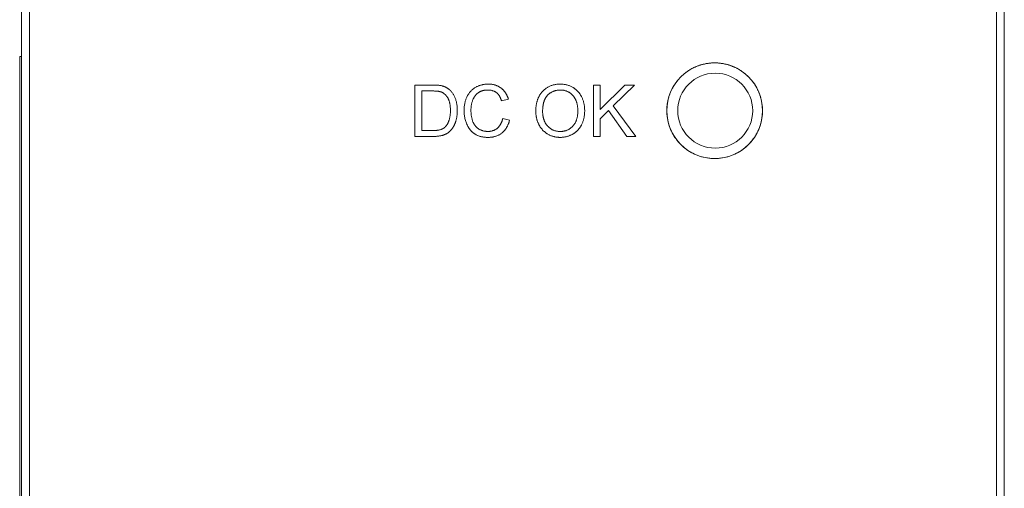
# Model space of a CAD drawing. Header units: millimetres. Extents: x -995 to -252, y -1463 to -938.
# Tile 14 of 24: x -701 to -663, y -1211 to -1193. Entities that reach past the tile are written whole.
import ezdxf

# ---------------------------------------------------------------- set-up
doc = ezdxf.new("R2010")
doc.units = ezdxf.units.MM
doc.header["$LTSCALE"] = 2
doc.layers.add('Line', color=3, linetype='Continuous', lineweight=9)

msp = doc.modelspace()

# ---------------------------------------------------------------- linework, layer by layer
at = {"layer": 'Line', "color": 3, "linetype": 'Continuous'}
for p, q in [((-701.028, -1147.432), (-701.028, -1271.432)), ((-663.028, -1271.432), (-663.028, -1147.432))]:
    msp.add_line(p, q, dxfattribs=at)
at = {"layer": 'Line', "color": 7, "linetype": 'Continuous'}
for p, q in [((-700.729, -1150.534), (-700.729, -1268.334)), ((-700.728, -1268.332), (-700.728, -1150.532)), ((-663.329, -1268.334), (-663.329, -1150.534)), ((-663.328, -1150.532), (-663.328, -1268.332)), ((-701.103, -1257.632), (-701.103, -1194.132)), ((-701.103, -1194.132), (-701.028, -1194.132)), ((-674.505, -1194.405), (-674.494, -1194.403)), ((-673.981, -1194.401), (-673.968, -1194.402)), ((-675.005, -1194.555), (-674.986, -1194.546)), ((-673.474, -1194.545), (-673.463, -1194.549)), ((-675.447, -1194.842), (-675.431, -1194.828)), ((-673.03, -1194.825), (-673.02, -1194.834)), ((-685.821, -1195.24), (-685.821, -1197.228)), ((-685.556, -1196.999), (-685.556, -1195.469)), ((-678.917, -1195.24), (-678.917, -1197.228)), ((-678.652, -1195.24), (-678.917, -1195.24)), ((-677.7, -1195.24), (-678.652, -1196.192)), ((-678.652, -1196.192), (-678.652, -1195.24)), ((-678.148, -1196.047), (-677.327, -1195.24)), ((-677.327, -1195.24), (-677.7, -1195.24)), ((-672.68, -1195.222), (-672.675, -1195.23)), ((-682.471, -1195.847), (-682.206, -1195.786)), ((-678.652, -1196.541), (-678.332, -1196.228)), ((-678.332, -1196.228), (-677.625, -1197.228)), ((-677.279, -1197.228), (-678.148, -1196.047)), ((-682.158, -1196.597), (-682.423, -1196.53)), ((-678.652, -1197.228), (-678.652, -1196.541)), ((-685.414, -1196.999), (-685.556, -1196.999)), ((-685.821, -1197.228), (-685.642, -1197.228)), ((-678.917, -1197.228), (-678.652, -1197.228)), ((-677.625, -1197.228), (-677.279, -1197.228))]:
    msp.add_line(p, q, dxfattribs=at)
for points in [[(-674.986, -1194.546), (-674.967, -1194.537), (-674.949, -1194.529), (-674.925, -1194.519), (-674.9, -1194.51), (-674.876, -1194.501), (-674.852, -1194.492), (-674.827, -1194.483), (-674.802, -1194.475), (-674.778, -1194.467), (-674.753, -1194.459), (-674.728, -1194.452), (-674.703, -1194.445), (-674.677, -1194.439), (-674.652, -1194.433), (-674.627, -1194.427), (-674.601, -1194.422), (-674.577, -1194.417), (-674.553, -1194.413), (-674.529, -1194.408), (-674.505, -1194.405)], [(-674.494, -1194.403), (-674.482, -1194.401), (-674.476, -1194.401)], [(-674.476, -1194.401), (-674.452, -1194.397), (-674.427, -1194.395), (-674.402, -1194.392), (-674.377, -1194.39), (-674.353, -1194.388), (-674.328, -1194.387), (-674.303, -1194.386), (-674.278, -1194.385), (-674.253, -1194.384), (-674.229, -1194.384), (-674.204, -1194.384), (-674.179, -1194.385), (-674.154, -1194.386), (-674.129, -1194.387), (-674.104, -1194.388), (-674.08, -1194.39), (-674.055, -1194.392), (-674.03, -1194.395), (-674.006, -1194.397), (-673.981, -1194.401)], [(-673.968, -1194.402), (-673.956, -1194.404), (-673.949, -1194.405)], [(-673.949, -1194.405), (-673.926, -1194.409), (-673.902, -1194.413), (-673.879, -1194.417), (-673.856, -1194.422), (-673.83, -1194.427), (-673.805, -1194.433), (-673.78, -1194.439), (-673.754, -1194.445), (-673.729, -1194.452), (-673.704, -1194.459), (-673.679, -1194.467), (-673.655, -1194.475), (-673.63, -1194.483), (-673.605, -1194.492), (-673.581, -1194.501), (-673.557, -1194.51), (-673.533, -1194.519), (-673.508, -1194.529), (-673.491, -1194.537), (-673.474, -1194.545)], [(-675.431, -1194.828), (-675.41, -1194.811), (-675.39, -1194.794), (-675.369, -1194.777), (-675.348, -1194.761), (-675.326, -1194.745), (-675.305, -1194.729), (-675.283, -1194.714), (-675.261, -1194.699), (-675.239, -1194.684), (-675.216, -1194.67), (-675.193, -1194.656), (-675.171, -1194.642), (-675.147, -1194.628), (-675.124, -1194.615), (-675.101, -1194.602), (-675.077, -1194.59), (-675.053, -1194.578), (-675.03, -1194.566), (-675.005, -1194.555)], [(-673.463, -1194.549), (-673.453, -1194.554), (-673.448, -1194.557)], [(-673.448, -1194.557), (-673.424, -1194.568), (-673.4, -1194.579), (-673.377, -1194.591), (-673.354, -1194.604), (-673.331, -1194.616), (-673.308, -1194.629), (-673.286, -1194.642), (-673.263, -1194.656), (-673.241, -1194.67), (-673.219, -1194.684), (-673.197, -1194.698), (-673.175, -1194.713), (-673.154, -1194.728), (-673.133, -1194.744), (-673.112, -1194.759), (-673.091, -1194.775), (-673.07, -1194.792), (-673.05, -1194.808), (-673.03, -1194.825)], [(-675.786, -1195.235), (-675.771, -1195.213), (-675.757, -1195.191), (-675.741, -1195.169), (-675.726, -1195.148), (-675.71, -1195.126), (-675.694, -1195.105), (-675.678, -1195.084), (-675.661, -1195.064), (-675.644, -1195.043), (-675.627, -1195.023), (-675.61, -1195.003), (-675.592, -1194.983), (-675.574, -1194.964), (-675.555, -1194.945), (-675.537, -1194.926), (-675.519, -1194.909), (-675.502, -1194.892), (-675.484, -1194.875), (-675.465, -1194.858), (-675.447, -1194.842)], [(-673.02, -1194.834), (-673.01, -1194.842), (-673.005, -1194.847)], [(-673.005, -1194.847), (-672.988, -1194.862), (-672.97, -1194.878), (-672.954, -1194.894), (-672.937, -1194.91), (-672.92, -1194.926), (-672.903, -1194.944), (-672.885, -1194.962), (-672.868, -1194.981), (-672.85, -1195), (-672.834, -1195.019), (-672.817, -1195.038), (-672.801, -1195.058), (-672.785, -1195.078), (-672.769, -1195.097), (-672.753, -1195.118), (-672.738, -1195.138), (-672.723, -1195.159), (-672.709, -1195.179), (-672.694, -1195.2), (-672.68, -1195.222)], [(-685.479, -1195.24), (-685.65, -1195.24), (-685.821, -1195.24)], [(-685.556, -1195.469), (-685.451, -1195.469), (-685.347, -1195.469)], [(-684.785, -1195.269), (-684.806, -1195.264), (-684.827, -1195.26), (-684.849, -1195.257), (-684.87, -1195.254), (-684.891, -1195.251), (-684.913, -1195.249), (-684.934, -1195.247), (-684.968, -1195.245), (-685.002, -1195.243), (-685.036, -1195.242), (-685.07, -1195.241), (-685.104, -1195.241), (-685.138, -1195.24), (-685.223, -1195.24), (-685.309, -1195.24), (-685.479, -1195.24)], [(-685.347, -1195.469), (-685.243, -1195.469), (-685.19, -1195.469), (-685.138, -1195.469), (-685.113, -1195.469), (-685.088, -1195.47), (-685.062, -1195.471), (-685.037, -1195.472), (-685.012, -1195.473), (-684.987, -1195.475), (-684.961, -1195.477), (-684.936, -1195.479), (-684.922, -1195.481), (-684.908, -1195.483), (-684.894, -1195.485), (-684.88, -1195.488), (-684.866, -1195.49), (-684.852, -1195.493), (-684.838, -1195.497), (-684.825, -1195.501), (-684.811, -1195.505), (-684.798, -1195.51)], [(-684.798, -1195.51), (-684.789, -1195.514), (-684.78, -1195.518), (-684.771, -1195.522), (-684.762, -1195.526), (-684.753, -1195.531), (-684.745, -1195.536), (-684.736, -1195.541), (-684.728, -1195.546), (-684.719, -1195.552), (-684.711, -1195.558), (-684.703, -1195.564), (-684.695, -1195.57), (-684.687, -1195.576), (-684.679, -1195.582), (-684.672, -1195.589), (-684.664, -1195.596), (-684.657, -1195.603), (-684.649, -1195.61), (-684.642, -1195.617), (-684.635, -1195.624), (-684.628, -1195.631), (-684.621, -1195.639), (-684.614, -1195.647), (-684.608, -1195.654), (-684.601, -1195.662), (-684.595, -1195.67), (-684.589, -1195.678), (-684.583, -1195.686), (-684.577, -1195.694), (-684.571, -1195.703), (-684.566, -1195.711), (-684.56, -1195.719), (-684.555, -1195.728), (-684.55, -1195.736)], [(-684.494, -1195.411), (-684.504, -1195.403), (-684.513, -1195.396), (-684.523, -1195.388), (-684.532, -1195.381), (-684.542, -1195.374), (-684.552, -1195.368), (-684.562, -1195.361), (-684.572, -1195.355), (-684.583, -1195.348), (-684.593, -1195.342), (-684.604, -1195.336), (-684.615, -1195.331), (-684.626, -1195.325), (-684.637, -1195.32), (-684.648, -1195.315), (-684.659, -1195.31), (-684.67, -1195.305), (-684.681, -1195.301), (-684.693, -1195.296), (-684.704, -1195.292), (-684.716, -1195.288), (-684.727, -1195.284), (-684.739, -1195.281), (-684.75, -1195.278), (-684.762, -1195.274), (-684.773, -1195.271), (-684.785, -1195.269)], [(-684.235, -1196.625), (-684.227, -1196.598), (-684.22, -1196.572), (-684.214, -1196.545), (-684.209, -1196.518), (-684.204, -1196.491), (-684.199, -1196.464), (-684.195, -1196.437), (-684.191, -1196.401), (-684.188, -1196.366), (-684.185, -1196.33), (-684.183, -1196.295), (-684.182, -1196.259), (-684.182, -1196.223), (-684.183, -1196.187), (-684.184, -1196.151), (-684.186, -1196.115), (-684.188, -1196.079), (-684.192, -1196.044), (-684.196, -1196.008), (-684.202, -1195.972), (-684.206, -1195.944), (-684.212, -1195.916), (-684.218, -1195.888), (-684.225, -1195.86), (-684.233, -1195.833), (-684.241, -1195.805), (-684.25, -1195.778), (-684.26, -1195.751), (-684.27, -1195.727), (-684.28, -1195.703), (-684.291, -1195.679), (-684.303, -1195.656), (-684.315, -1195.633), (-684.328, -1195.61), (-684.342, -1195.588), (-684.357, -1195.566), (-684.372, -1195.544), (-684.387, -1195.524), (-684.404, -1195.503), (-684.421, -1195.483), (-684.438, -1195.464), (-684.456, -1195.446), (-684.475, -1195.428), (-684.494, -1195.411)], [(-683.464, -1195.324), (-683.489, -1195.339), (-683.513, -1195.354), (-683.537, -1195.37), (-683.56, -1195.387), (-683.583, -1195.406), (-683.605, -1195.424), (-683.626, -1195.444), (-683.647, -1195.465), (-683.667, -1195.486), (-683.686, -1195.508), (-683.705, -1195.53), (-683.722, -1195.553), (-683.739, -1195.577), (-683.756, -1195.601), (-683.771, -1195.626), (-683.786, -1195.651), (-683.799, -1195.676), (-683.813, -1195.703), (-683.825, -1195.73), (-683.836, -1195.758), (-683.847, -1195.785), (-683.857, -1195.813), (-683.866, -1195.842), (-683.874, -1195.87), (-683.881, -1195.899), (-683.888, -1195.928), (-683.895, -1195.964), (-683.901, -1196), (-683.906, -1196.036), (-683.91, -1196.073), (-683.913, -1196.109), (-683.915, -1196.146), (-683.917, -1196.183), (-683.917, -1196.219), (-683.917, -1196.259), (-683.915, -1196.299), (-683.912, -1196.338), (-683.909, -1196.378), (-683.904, -1196.417), (-683.898, -1196.456), (-683.891, -1196.495), (-683.883, -1196.533), (-683.874, -1196.571), (-683.863, -1196.608), (-683.852, -1196.645), (-683.84, -1196.681), (-683.826, -1196.718), (-683.812, -1196.753)], [(-683.578, -1196.66), (-683.588, -1196.634), (-683.597, -1196.607), (-683.605, -1196.58), (-683.612, -1196.553), (-683.619, -1196.526), (-683.625, -1196.499), (-683.631, -1196.471), (-683.636, -1196.443), (-683.64, -1196.415), (-683.643, -1196.387), (-683.646, -1196.359), (-683.648, -1196.331), (-683.65, -1196.303), (-683.651, -1196.275), (-683.652, -1196.246), (-683.652, -1196.218), (-683.652, -1196.192), (-683.651, -1196.166), (-683.65, -1196.14), (-683.648, -1196.114), (-683.646, -1196.088), (-683.644, -1196.063), (-683.64, -1196.037), (-683.637, -1196.012), (-683.632, -1195.986), (-683.627, -1195.961), (-683.621, -1195.936), (-683.615, -1195.911), (-683.607, -1195.886), (-683.599, -1195.861), (-683.59, -1195.837), (-683.583, -1195.818), (-683.575, -1195.799), (-683.566, -1195.78), (-683.557, -1195.762), (-683.547, -1195.743), (-683.537, -1195.725), (-683.527, -1195.708), (-683.515, -1195.69), (-683.504, -1195.673), (-683.492, -1195.657), (-683.479, -1195.64), (-683.466, -1195.625), (-683.452, -1195.61), (-683.438, -1195.595), (-683.423, -1195.581), (-683.408, -1195.568), (-683.392, -1195.555), (-683.376, -1195.543)], [(-682.488, -1195.357), (-682.506, -1195.343), (-682.525, -1195.33), (-682.545, -1195.318), (-682.565, -1195.306), (-682.585, -1195.295), (-682.606, -1195.285), (-682.627, -1195.275), (-682.648, -1195.266), (-682.669, -1195.257), (-682.691, -1195.249), (-682.713, -1195.242), (-682.735, -1195.236), (-682.757, -1195.23), (-682.78, -1195.225), (-682.802, -1195.22), (-682.825, -1195.216), (-682.848, -1195.213), (-682.871, -1195.21), (-682.894, -1195.208), (-682.917, -1195.206), (-682.94, -1195.205), (-682.963, -1195.204), (-682.986, -1195.204), (-683.011, -1195.204), (-683.036, -1195.205), (-683.061, -1195.207), (-683.087, -1195.209), (-683.112, -1195.211), (-683.137, -1195.215), (-683.162, -1195.218), (-683.187, -1195.223), (-683.211, -1195.228), (-683.236, -1195.234), (-683.26, -1195.24), (-683.283, -1195.247), (-683.307, -1195.255), (-683.33, -1195.263), (-683.353, -1195.272), (-683.376, -1195.281), (-683.398, -1195.291), (-683.421, -1195.302), (-683.443, -1195.313), (-683.464, -1195.324)], [(-683.376, -1195.543), (-683.363, -1195.534), (-683.35, -1195.525), (-683.337, -1195.517), (-683.323, -1195.509), (-683.309, -1195.501), (-683.294, -1195.494), (-683.28, -1195.488), (-683.265, -1195.481), (-683.251, -1195.475), (-683.236, -1195.47), (-683.221, -1195.465), (-683.205, -1195.46), (-683.188, -1195.456), (-683.171, -1195.451), (-683.154, -1195.448), (-683.137, -1195.444), (-683.12, -1195.441), (-683.102, -1195.439), (-683.085, -1195.437), (-683.068, -1195.435), (-683.05, -1195.434), (-683.032, -1195.433), (-683.015, -1195.433), (-682.997, -1195.433), (-682.981, -1195.433), (-682.964, -1195.434), (-682.947, -1195.435), (-682.931, -1195.436), (-682.914, -1195.438), (-682.898, -1195.44), (-682.881, -1195.442), (-682.865, -1195.445), (-682.849, -1195.449), (-682.833, -1195.453), (-682.817, -1195.458), (-682.802, -1195.462), (-682.788, -1195.467), (-682.774, -1195.473), (-682.76, -1195.479), (-682.747, -1195.485), (-682.733, -1195.492), (-682.72, -1195.499), (-682.707, -1195.506), (-682.694, -1195.514), (-682.682, -1195.523), (-682.67, -1195.532)], [(-682.67, -1195.532), (-682.661, -1195.538), (-682.653, -1195.545), (-682.645, -1195.552), (-682.637, -1195.559), (-682.629, -1195.567), (-682.622, -1195.575), (-682.614, -1195.582), (-682.607, -1195.59), (-682.6, -1195.599), (-682.593, -1195.607), (-682.587, -1195.615), (-682.58, -1195.624), (-682.574, -1195.633), (-682.567, -1195.642), (-682.561, -1195.651), (-682.555, -1195.66), (-682.55, -1195.669), (-682.544, -1195.679), (-682.539, -1195.688), (-682.533, -1195.698), (-682.528, -1195.707), (-682.523, -1195.717), (-682.519, -1195.727), (-682.514, -1195.736), (-682.509, -1195.746), (-682.504, -1195.759), (-682.499, -1195.771), (-682.494, -1195.784), (-682.489, -1195.796), (-682.484, -1195.809), (-682.48, -1195.821), (-682.475, -1195.834), (-682.471, -1195.847)], [(-682.206, -1195.786), (-682.211, -1195.771), (-682.215, -1195.756), (-682.22, -1195.741), (-682.226, -1195.726), (-682.231, -1195.712), (-682.237, -1195.697), (-682.243, -1195.682), (-682.249, -1195.668), (-682.256, -1195.653), (-682.263, -1195.639), (-682.27, -1195.625), (-682.277, -1195.61), (-682.285, -1195.596), (-682.293, -1195.582), (-682.301, -1195.569), (-682.309, -1195.555), (-682.318, -1195.542), (-682.327, -1195.528), (-682.336, -1195.515), (-682.345, -1195.502), (-682.355, -1195.49), (-682.365, -1195.477), (-682.375, -1195.465), (-682.385, -1195.453), (-682.395, -1195.441), (-682.406, -1195.43), (-682.417, -1195.418), (-682.428, -1195.407), (-682.44, -1195.397), (-682.451, -1195.386), (-682.463, -1195.376), (-682.475, -1195.366), (-682.488, -1195.357)], [(-680.882, -1195.484), (-680.896, -1195.5), (-680.91, -1195.516), (-680.924, -1195.533), (-680.937, -1195.549), (-680.95, -1195.567), (-680.963, -1195.584), (-680.975, -1195.602), (-680.986, -1195.62), (-680.997, -1195.638), (-681.009, -1195.658), (-681.02, -1195.678), (-681.03, -1195.699), (-681.04, -1195.719), (-681.049, -1195.74), (-681.058, -1195.762), (-681.066, -1195.783), (-681.074, -1195.805), (-681.082, -1195.827), (-681.089, -1195.849), (-681.095, -1195.871), (-681.102, -1195.893), (-681.107, -1195.916), (-681.112, -1195.938), (-681.117, -1195.961), (-681.122, -1195.984), (-681.126, -1196.007), (-681.129, -1196.03), (-681.133, -1196.053), (-681.136, -1196.076), (-681.138, -1196.099), (-681.14, -1196.122), (-681.142, -1196.146), (-681.143, -1196.169), (-681.145, -1196.192), (-681.145, -1196.215), (-681.146, -1196.238), (-681.146, -1196.261)], [(-679.705, -1195.336), (-679.73, -1195.322), (-679.754, -1195.308), (-679.78, -1195.296), (-679.805, -1195.284), (-679.831, -1195.273), (-679.858, -1195.263), (-679.884, -1195.253), (-679.911, -1195.245), (-679.939, -1195.237), (-679.967, -1195.23), (-679.995, -1195.224), (-680.024, -1195.218), (-680.053, -1195.214), (-680.082, -1195.21), (-680.111, -1195.208), (-680.14, -1195.206), (-680.17, -1195.204), (-680.199, -1195.204), (-680.227, -1195.204), (-680.254, -1195.205), (-680.282, -1195.207), (-680.31, -1195.209), (-680.338, -1195.212), (-680.365, -1195.216), (-680.393, -1195.22), (-680.42, -1195.226), (-680.447, -1195.232), (-680.474, -1195.238), (-680.5, -1195.246), (-680.527, -1195.255), (-680.553, -1195.264), (-680.579, -1195.274), (-680.603, -1195.285), (-680.627, -1195.296), (-680.651, -1195.308), (-680.674, -1195.321), (-680.697, -1195.334), (-680.719, -1195.349), (-680.741, -1195.363), (-680.763, -1195.379), (-680.784, -1195.395), (-680.805, -1195.412), (-680.825, -1195.429), (-680.844, -1195.447), (-680.863, -1195.465), (-680.882, -1195.484)], [(-680.679, -1195.624), (-680.664, -1195.611), (-680.649, -1195.597), (-680.633, -1195.584), (-680.617, -1195.572), (-680.601, -1195.56), (-680.584, -1195.548), (-680.567, -1195.537), (-680.549, -1195.526), (-680.532, -1195.516), (-680.514, -1195.506), (-680.495, -1195.497), (-680.477, -1195.489), (-680.458, -1195.481), (-680.439, -1195.474), (-680.419, -1195.467), (-680.4, -1195.461), (-680.38, -1195.455), (-680.36, -1195.451), (-680.34, -1195.446), (-680.32, -1195.443), (-680.3, -1195.44), (-680.279, -1195.437), (-680.259, -1195.435), (-680.239, -1195.434), (-680.218, -1195.433), (-680.198, -1195.433), (-680.179, -1195.433), (-680.16, -1195.434), (-680.141, -1195.435), (-680.122, -1195.437), (-680.103, -1195.439), (-680.084, -1195.442), (-680.066, -1195.445), (-680.047, -1195.449), (-680.029, -1195.453), (-680.01, -1195.458), (-679.991, -1195.464), (-679.971, -1195.47), (-679.952, -1195.477), (-679.933, -1195.485), (-679.914, -1195.493), (-679.896, -1195.502), (-679.877, -1195.512), (-679.86, -1195.522), (-679.842, -1195.532)], [(-679.842, -1195.532), (-679.832, -1195.539), (-679.822, -1195.546), (-679.812, -1195.553), (-679.802, -1195.561), (-679.792, -1195.568), (-679.782, -1195.576), (-679.773, -1195.584), (-679.763, -1195.592), (-679.754, -1195.601), (-679.745, -1195.609), (-679.736, -1195.618), (-679.727, -1195.627), (-679.719, -1195.636), (-679.71, -1195.646), (-679.702, -1195.655), (-679.694, -1195.665), (-679.686, -1195.674), (-679.678, -1195.684), (-679.671, -1195.694), (-679.664, -1195.705), (-679.656, -1195.715), (-679.65, -1195.725), (-679.643, -1195.736), (-679.636, -1195.747), (-679.63, -1195.757), (-679.624, -1195.768), (-679.618, -1195.779), (-679.612, -1195.79), (-679.607, -1195.801), (-679.602, -1195.813)], [(-679.37, -1195.703), (-679.378, -1195.688), (-679.386, -1195.673), (-679.394, -1195.657), (-679.403, -1195.643), (-679.412, -1195.628), (-679.421, -1195.613), (-679.431, -1195.599), (-679.44, -1195.584), (-679.451, -1195.57), (-679.461, -1195.556), (-679.472, -1195.542), (-679.483, -1195.529), (-679.494, -1195.515), (-679.506, -1195.502), (-679.517, -1195.489), (-679.529, -1195.476), (-679.542, -1195.464), (-679.554, -1195.452), (-679.567, -1195.44), (-679.58, -1195.428), (-679.593, -1195.417), (-679.606, -1195.405), (-679.62, -1195.395), (-679.634, -1195.384), (-679.648, -1195.374), (-679.662, -1195.364), (-679.676, -1195.354), (-679.69, -1195.345), (-679.705, -1195.336)], [(-676.055, -1195.935), (-676.05, -1195.91), (-676.046, -1195.886), (-676.041, -1195.861), (-676.035, -1195.832), (-676.028, -1195.802), (-676.021, -1195.773), (-676.013, -1195.743), (-676.005, -1195.714), (-675.996, -1195.685), (-675.987, -1195.656), (-675.977, -1195.627), (-675.967, -1195.599), (-675.956, -1195.57), (-675.945, -1195.542), (-675.933, -1195.514), (-675.921, -1195.485), (-675.908, -1195.456), (-675.894, -1195.428), (-675.88, -1195.4), (-675.866, -1195.372), (-675.851, -1195.344), (-675.835, -1195.316), (-675.819, -1195.289), (-675.803, -1195.262), (-675.786, -1195.235)], [(-672.675, -1195.23), (-672.669, -1195.239), (-672.666, -1195.243)], [(-672.666, -1195.243), (-672.653, -1195.265), (-672.639, -1195.287), (-672.626, -1195.309), (-672.614, -1195.331), (-672.601, -1195.353), (-672.589, -1195.376), (-672.578, -1195.398), (-672.566, -1195.421), (-672.555, -1195.444), (-672.544, -1195.467), (-672.534, -1195.491), (-672.524, -1195.514), (-672.514, -1195.539), (-672.504, -1195.564), (-672.494, -1195.589), (-672.485, -1195.614), (-672.476, -1195.639), (-672.468, -1195.665), (-672.46, -1195.69), (-672.452, -1195.716)], [(-684.55, -1195.736), (-684.54, -1195.752), (-684.532, -1195.768), (-684.524, -1195.784), (-684.516, -1195.801), (-684.509, -1195.818), (-684.503, -1195.835), (-684.497, -1195.853), (-684.491, -1195.87), (-684.486, -1195.888), (-684.481, -1195.905), (-684.477, -1195.923), (-684.473, -1195.941), (-684.469, -1195.963), (-684.465, -1195.984), (-684.461, -1196.006), (-684.458, -1196.028), (-684.456, -1196.049), (-684.454, -1196.071), (-684.451, -1196.101), (-684.449, -1196.13), (-684.448, -1196.16), (-684.447, -1196.189), (-684.447, -1196.219), (-684.447, -1196.245), (-684.448, -1196.272), (-684.449, -1196.298), (-684.45, -1196.324), (-684.452, -1196.35), (-684.454, -1196.377), (-684.457, -1196.403), (-684.46, -1196.429), (-684.464, -1196.451), (-684.467, -1196.474), (-684.471, -1196.496), (-684.476, -1196.518), (-684.481, -1196.54), (-684.487, -1196.562), (-684.493, -1196.584), (-684.499, -1196.605)], [(-680.881, -1196.264), (-680.881, -1196.241), (-680.88, -1196.218), (-680.88, -1196.195), (-680.879, -1196.172), (-680.878, -1196.149), (-680.876, -1196.125), (-680.874, -1196.102), (-680.871, -1196.079), (-680.868, -1196.056), (-680.866, -1196.041), (-680.864, -1196.025), (-680.861, -1196.01), (-680.858, -1195.994), (-680.855, -1195.979), (-680.852, -1195.964), (-680.849, -1195.948), (-680.845, -1195.933), (-680.841, -1195.918), (-680.837, -1195.903), (-680.832, -1195.888), (-680.827, -1195.873), (-680.822, -1195.858), (-680.817, -1195.843), (-680.811, -1195.829), (-680.805, -1195.814), (-680.799, -1195.8), (-680.793, -1195.786), (-680.786, -1195.772), (-680.779, -1195.758), (-680.772, -1195.745), (-680.764, -1195.731), (-680.756, -1195.718), (-680.747, -1195.706), (-680.739, -1195.693), (-680.73, -1195.681), (-680.72, -1195.669), (-680.711, -1195.657), (-680.7, -1195.646), (-680.69, -1195.635), (-680.679, -1195.624)], [(-679.602, -1195.813), (-679.593, -1195.833), (-679.584, -1195.855), (-679.576, -1195.876), (-679.569, -1195.898), (-679.562, -1195.92), (-679.556, -1195.942), (-679.55, -1195.964), (-679.545, -1195.986), (-679.54, -1196.009), (-679.535, -1196.037), (-679.531, -1196.065), (-679.527, -1196.093), (-679.524, -1196.121), (-679.522, -1196.15), (-679.521, -1196.178), (-679.52, -1196.207), (-679.52, -1196.235), (-679.52, -1196.266), (-679.521, -1196.296), (-679.522, -1196.326), (-679.525, -1196.356), (-679.528, -1196.386), (-679.532, -1196.416), (-679.535, -1196.439), (-679.539, -1196.462), (-679.544, -1196.485), (-679.549, -1196.508), (-679.554, -1196.53), (-679.561, -1196.553), (-679.568, -1196.575), (-679.574, -1196.595), (-679.582, -1196.614), (-679.59, -1196.634), (-679.598, -1196.653), (-679.607, -1196.672), (-679.616, -1196.691), (-679.626, -1196.709), (-679.637, -1196.727), (-679.648, -1196.745), (-679.66, -1196.762), (-679.672, -1196.779), (-679.685, -1196.795), (-679.698, -1196.811), (-679.712, -1196.827)], [(-679.376, -1196.779), (-679.364, -1196.755), (-679.353, -1196.73), (-679.342, -1196.705), (-679.332, -1196.68), (-679.322, -1196.655), (-679.314, -1196.629), (-679.305, -1196.603), (-679.298, -1196.577), (-679.291, -1196.551), (-679.285, -1196.524), (-679.279, -1196.496), (-679.274, -1196.468), (-679.269, -1196.439), (-679.265, -1196.411), (-679.262, -1196.382), (-679.259, -1196.353), (-679.257, -1196.324), (-679.256, -1196.295), (-679.255, -1196.266), (-679.254, -1196.237), (-679.255, -1196.206), (-679.256, -1196.174), (-679.257, -1196.143), (-679.26, -1196.111), (-679.263, -1196.079), (-679.267, -1196.048), (-679.272, -1196.017), (-679.277, -1195.986), (-679.283, -1195.955), (-679.29, -1195.926), (-679.297, -1195.897), (-679.305, -1195.868), (-679.314, -1195.84), (-679.324, -1195.812), (-679.334, -1195.784), (-679.345, -1195.757), (-679.357, -1195.73), (-679.37, -1195.703)], [(-676.077, -1196.159), (-676.076, -1196.142), (-676.075, -1196.124), (-676.074, -1196.107), (-676.073, -1196.09), (-676.072, -1196.073), (-676.07, -1196.055), (-676.068, -1196.038), (-676.066, -1196.021), (-676.064, -1196.004), (-676.062, -1195.987), (-676.06, -1195.969), (-676.057, -1195.952), (-676.055, -1195.935)], [(-672.452, -1195.716), (-672.445, -1195.74), (-672.439, -1195.764), (-672.433, -1195.788), (-672.427, -1195.813), (-672.421, -1195.837), (-672.416, -1195.861), (-672.411, -1195.888), (-672.406, -1195.914), (-672.402, -1195.94), (-672.398, -1195.967), (-672.394, -1195.993), (-672.391, -1196.02), (-672.388, -1196.047), (-672.385, -1196.073), (-672.383, -1196.1), (-672.382, -1196.127), (-672.38, -1196.154), (-672.379, -1196.18), (-672.379, -1196.207), (-672.379, -1196.234)], [(-681.146, -1196.261), (-681.146, -1196.281), (-681.145, -1196.301), (-681.144, -1196.322), (-681.143, -1196.342), (-681.141, -1196.363), (-681.139, -1196.383), (-681.137, -1196.404), (-681.134, -1196.424), (-681.131, -1196.445), (-681.127, -1196.465), (-681.124, -1196.485), (-681.119, -1196.505), (-681.115, -1196.526), (-681.11, -1196.546), (-681.104, -1196.566), (-681.099, -1196.585), (-681.093, -1196.605), (-681.087, -1196.625), (-681.08, -1196.644), (-681.073, -1196.664), (-681.065, -1196.683), (-681.058, -1196.702), (-681.05, -1196.721), (-681.041, -1196.739), (-681.033, -1196.758)], [(-680.687, -1196.829), (-680.698, -1196.817), (-680.709, -1196.805), (-680.719, -1196.792), (-680.729, -1196.779), (-680.738, -1196.766), (-680.748, -1196.753), (-680.757, -1196.739), (-680.765, -1196.726), (-680.773, -1196.712), (-680.781, -1196.697), (-680.789, -1196.683), (-680.796, -1196.668), (-680.803, -1196.653), (-680.81, -1196.638), (-680.816, -1196.623), (-680.823, -1196.608), (-680.828, -1196.592), (-680.834, -1196.577), (-680.839, -1196.561), (-680.844, -1196.545), (-680.848, -1196.53), (-680.852, -1196.514), (-680.856, -1196.498), (-680.86, -1196.482), (-680.863, -1196.466), (-680.866, -1196.45), (-680.869, -1196.434), (-680.872, -1196.415), (-680.874, -1196.396), (-680.876, -1196.377), (-680.878, -1196.358), (-680.879, -1196.339), (-680.88, -1196.321), (-680.88, -1196.302), (-680.881, -1196.283), (-680.881, -1196.264)], [(-676.055, -1196.533), (-676.058, -1196.51), (-676.061, -1196.487), (-676.064, -1196.465), (-676.067, -1196.442), (-676.069, -1196.419), (-676.072, -1196.396), (-676.073, -1196.373), (-676.075, -1196.35), (-676.076, -1196.327), (-676.077, -1196.303), (-676.078, -1196.28), (-676.078, -1196.257), (-676.079, -1196.234), (-676.078, -1196.215), (-676.078, -1196.197), (-676.078, -1196.178), (-676.077, -1196.159)], [(-672.379, -1196.234), (-672.38, -1196.309), (-672.385, -1196.384), (-672.392, -1196.459), (-672.403, -1196.533), (-672.416, -1196.607), (-672.432, -1196.678), (-672.451, -1196.748), (-672.473, -1196.818), (-672.497, -1196.887), (-672.524, -1196.954), (-672.553, -1197.019), (-672.585, -1197.083), (-672.619, -1197.146), (-672.655, -1197.207), (-672.694, -1197.267), (-672.735, -1197.325), (-672.778, -1197.382), (-672.823, -1197.437), (-672.871, -1197.491), (-672.92, -1197.542), (-672.972, -1197.592), (-673.025, -1197.639), (-673.08, -1197.685), (-673.137, -1197.728), (-673.196, -1197.769), (-673.256, -1197.808), (-673.317, -1197.844), (-673.38, -1197.878), (-673.443, -1197.91), (-673.508, -1197.939), (-673.576, -1197.966), (-673.645, -1197.99), (-673.714, -1198.012), (-673.785, -1198.031), (-673.856, -1198.047), (-673.93, -1198.06), (-674.004, -1198.071), (-674.079, -1198.078), (-674.153, -1198.083), (-674.229, -1198.084), (-674.304, -1198.083), (-674.379, -1198.078), (-674.453, -1198.071), (-674.528, -1198.06), (-674.601, -1198.047), (-674.672, -1198.031), (-674.743, -1198.012), (-674.812, -1197.99), (-674.881, -1197.966), (-674.949, -1197.939), (-675.014, -1197.91), (-675.078, -1197.878), (-675.14, -1197.844), (-675.201, -1197.808), (-675.261, -1197.769), (-675.32, -1197.728), (-675.377, -1197.685), (-675.432, -1197.639), (-675.485, -1197.592), (-675.537, -1197.542), (-675.586, -1197.491), (-675.634, -1197.437), (-675.679, -1197.382), (-675.722, -1197.325), (-675.763, -1197.267), (-675.802, -1197.207), (-675.839, -1197.146), (-675.873, -1197.083), (-675.904, -1197.019), (-675.933, -1196.954), (-675.96, -1196.887), (-675.985, -1196.818), (-676.006, -1196.748), (-676.025, -1196.678), (-676.041, -1196.607), (-676.055, -1196.533)], [(-684.499, -1196.605), (-684.503, -1196.615), (-684.506, -1196.624), (-684.509, -1196.634), (-684.513, -1196.643), (-684.517, -1196.653), (-684.52, -1196.662), (-684.524, -1196.672), (-684.528, -1196.681), (-684.533, -1196.69), (-684.537, -1196.7), (-684.541, -1196.709), (-684.546, -1196.718), (-684.551, -1196.727), (-684.555, -1196.736), (-684.56, -1196.745), (-684.565, -1196.754), (-684.571, -1196.763), (-684.576, -1196.771), (-684.582, -1196.78), (-684.587, -1196.788), (-684.593, -1196.797), (-684.599, -1196.805), (-684.605, -1196.813), (-684.612, -1196.821), (-684.618, -1196.829), (-684.624, -1196.836), (-684.631, -1196.844), (-684.638, -1196.851), (-684.645, -1196.859)], [(-684.37, -1196.914), (-684.363, -1196.904), (-684.356, -1196.893), (-684.349, -1196.882), (-684.342, -1196.872), (-684.335, -1196.861), (-684.329, -1196.85), (-684.322, -1196.838), (-684.316, -1196.827), (-684.31, -1196.816), (-684.304, -1196.804), (-684.299, -1196.793), (-684.293, -1196.781), (-684.288, -1196.769), (-684.283, -1196.758), (-684.278, -1196.746), (-684.273, -1196.734), (-684.268, -1196.722), (-684.264, -1196.71), (-684.259, -1196.698), (-684.255, -1196.686), (-684.251, -1196.673), (-684.246, -1196.661), (-684.242, -1196.649), (-684.239, -1196.637), (-684.235, -1196.625)], [(-683.347, -1196.942), (-683.356, -1196.936), (-683.366, -1196.93), (-683.375, -1196.924), (-683.384, -1196.917), (-683.393, -1196.911), (-683.402, -1196.904), (-683.41, -1196.897), (-683.419, -1196.889), (-683.427, -1196.882), (-683.435, -1196.874), (-683.443, -1196.866), (-683.451, -1196.858), (-683.459, -1196.85), (-683.467, -1196.842), (-683.474, -1196.833), (-683.481, -1196.824), (-683.488, -1196.815), (-683.495, -1196.806), (-683.502, -1196.797), (-683.509, -1196.788), (-683.515, -1196.779), (-683.521, -1196.769), (-683.527, -1196.76), (-683.533, -1196.75), (-683.539, -1196.74), (-683.545, -1196.73), (-683.55, -1196.721), (-683.555, -1196.711), (-683.56, -1196.701), (-683.565, -1196.69), (-683.569, -1196.68), (-683.574, -1196.67), (-683.578, -1196.66)], [(-682.423, -1196.53), (-682.426, -1196.545), (-682.43, -1196.56), (-682.434, -1196.575), (-682.438, -1196.59), (-682.442, -1196.604), (-682.447, -1196.619), (-682.451, -1196.633), (-682.457, -1196.648), (-682.461, -1196.66), (-682.466, -1196.672), (-682.471, -1196.683), (-682.476, -1196.695), (-682.481, -1196.707), (-682.486, -1196.718), (-682.492, -1196.729), (-682.498, -1196.741), (-682.504, -1196.752), (-682.511, -1196.763), (-682.517, -1196.774), (-682.524, -1196.785), (-682.531, -1196.795), (-682.538, -1196.806), (-682.546, -1196.816), (-682.553, -1196.826), (-682.561, -1196.836), (-682.569, -1196.846), (-682.577, -1196.856), (-682.586, -1196.865), (-682.595, -1196.874), (-682.603, -1196.883), (-682.613, -1196.892), (-682.622, -1196.9), (-682.632, -1196.908)], [(-682.456, -1197.093), (-682.443, -1197.083), (-682.43, -1197.072), (-682.417, -1197.06), (-682.405, -1197.048), (-682.393, -1197.036), (-682.381, -1197.024), (-682.369, -1197.012), (-682.358, -1196.999), (-682.347, -1196.986), (-682.336, -1196.972), (-682.326, -1196.959), (-682.316, -1196.945), (-682.306, -1196.931), (-682.296, -1196.917), (-682.287, -1196.902), (-682.277, -1196.888), (-682.269, -1196.873), (-682.26, -1196.858), (-682.252, -1196.843), (-682.244, -1196.828), (-682.236, -1196.812), (-682.228, -1196.797), (-682.221, -1196.781), (-682.214, -1196.766), (-682.208, -1196.75), (-682.2, -1196.731), (-682.193, -1196.712), (-682.187, -1196.693), (-682.18, -1196.674), (-682.174, -1196.655), (-682.169, -1196.636), (-682.163, -1196.616), (-682.158, -1196.597)], [(-685.238, -1197), (-685.344, -1196.999), (-685.414, -1196.999)], [(-684.823, -1196.962), (-684.839, -1196.967), (-684.856, -1196.972), (-684.872, -1196.976), (-684.889, -1196.979), (-684.906, -1196.983), (-684.922, -1196.985), (-684.939, -1196.988), (-684.956, -1196.99), (-684.978, -1196.992), (-685, -1196.994), (-685.022, -1196.996), (-685.044, -1196.997), (-685.066, -1196.998), (-685.088, -1196.998), (-685.11, -1196.999), (-685.132, -1196.999), (-685.185, -1197), (-685.238, -1197)], [(-684.645, -1196.859), (-684.65, -1196.864), (-684.655, -1196.868), (-684.661, -1196.873), (-684.666, -1196.878), (-684.671, -1196.882), (-684.677, -1196.887), (-684.683, -1196.891), (-684.689, -1196.895), (-684.694, -1196.9), (-684.7, -1196.904), (-684.706, -1196.908), (-684.712, -1196.911), (-684.719, -1196.915), (-684.725, -1196.919), (-684.731, -1196.922), (-684.737, -1196.926), (-684.744, -1196.929), (-684.75, -1196.932), (-684.757, -1196.936), (-684.763, -1196.939), (-684.77, -1196.942), (-684.776, -1196.945), (-684.783, -1196.947), (-684.79, -1196.95), (-684.796, -1196.953), (-684.803, -1196.955), (-684.81, -1196.958), (-684.817, -1196.96), (-684.823, -1196.962)], [(-684.551, -1197.095), (-684.542, -1197.089), (-684.533, -1197.082), (-684.525, -1197.076), (-684.516, -1197.069), (-684.508, -1197.063), (-684.5, -1197.056), (-684.491, -1197.049), (-684.483, -1197.042), (-684.476, -1197.035), (-684.468, -1197.027), (-684.46, -1197.02), (-684.452, -1197.012), (-684.445, -1197.005), (-684.438, -1196.997), (-684.43, -1196.989), (-684.423, -1196.981), (-684.416, -1196.973), (-684.409, -1196.965), (-684.402, -1196.957), (-684.396, -1196.948), (-684.389, -1196.94), (-684.383, -1196.931), (-684.376, -1196.923), (-684.37, -1196.914)], [(-683.812, -1196.753), (-683.806, -1196.768), (-683.799, -1196.782), (-683.792, -1196.797), (-683.785, -1196.811), (-683.778, -1196.825), (-683.77, -1196.839), (-683.762, -1196.853), (-683.754, -1196.867), (-683.746, -1196.881), (-683.737, -1196.894), (-683.729, -1196.908), (-683.719, -1196.921), (-683.71, -1196.934), (-683.701, -1196.947), (-683.691, -1196.96), (-683.681, -1196.972), (-683.671, -1196.985), (-683.66, -1196.997), (-683.649, -1197.009), (-683.639, -1197.021), (-683.627, -1197.032), (-683.616, -1197.044), (-683.605, -1197.055), (-683.593, -1197.065), (-683.581, -1197.076), (-683.569, -1197.086), (-683.556, -1197.096), (-683.544, -1197.106), (-683.531, -1197.115), (-683.518, -1197.124), (-683.505, -1197.133)], [(-682.632, -1196.908), (-682.644, -1196.918), (-682.657, -1196.928), (-682.671, -1196.938), (-682.684, -1196.947), (-682.698, -1196.955), (-682.713, -1196.963), (-682.727, -1196.971), (-682.742, -1196.979), (-682.757, -1196.985), (-682.772, -1196.992), (-682.787, -1196.998), (-682.803, -1197.004), (-682.819, -1197.009), (-682.836, -1197.014), (-682.852, -1197.018), (-682.869, -1197.022), (-682.886, -1197.025), (-682.904, -1197.028), (-682.921, -1197.031), (-682.938, -1197.032), (-682.955, -1197.034), (-682.973, -1197.035), (-682.99, -1197.035), (-683.008, -1197.035), (-683.026, -1197.035), (-683.045, -1197.034), (-683.064, -1197.032), (-683.083, -1197.03), (-683.101, -1197.028), (-683.12, -1197.025), (-683.138, -1197.022), (-683.157, -1197.018), (-683.175, -1197.013), (-683.193, -1197.008), (-683.211, -1197.003), (-683.229, -1196.997), (-683.246, -1196.99), (-683.264, -1196.983), (-683.281, -1196.976), (-683.298, -1196.968), (-683.314, -1196.96), (-683.331, -1196.951), (-683.347, -1196.942)], [(-681.033, -1196.758), (-681.025, -1196.774), (-681.017, -1196.789), (-681.008, -1196.805), (-680.999, -1196.821), (-680.99, -1196.836), (-680.98, -1196.851), (-680.97, -1196.866), (-680.96, -1196.881), (-680.949, -1196.896), (-680.938, -1196.911), (-680.927, -1196.925), (-680.916, -1196.939), (-680.904, -1196.953), (-680.892, -1196.966), (-680.88, -1196.98), (-680.867, -1196.993), (-680.854, -1197.006), (-680.841, -1197.018), (-680.828, -1197.031), (-680.815, -1197.043), (-680.801, -1197.055), (-680.787, -1197.066), (-680.773, -1197.077), (-680.759, -1197.088), (-680.744, -1197.099), (-680.729, -1197.109), (-680.715, -1197.119), (-680.7, -1197.128)], [(-679.712, -1196.827), (-679.726, -1196.842), (-679.741, -1196.857), (-679.756, -1196.871), (-679.772, -1196.884), (-679.788, -1196.898), (-679.804, -1196.91), (-679.821, -1196.922), (-679.839, -1196.934), (-679.856, -1196.945), (-679.874, -1196.956), (-679.893, -1196.966), (-679.911, -1196.975), (-679.93, -1196.983), (-679.95, -1196.991), (-679.97, -1196.999), (-679.99, -1197.005), (-680.011, -1197.011), (-680.032, -1197.016), (-680.052, -1197.021), (-680.073, -1197.025), (-680.095, -1197.028), (-680.116, -1197.031), (-680.137, -1197.033), (-680.159, -1197.034), (-680.18, -1197.035), (-680.202, -1197.035), (-680.223, -1197.035), (-680.244, -1197.034), (-680.265, -1197.033), (-680.286, -1197.031), (-680.307, -1197.028), (-680.328, -1197.025), (-680.349, -1197.021), (-680.369, -1197.016), (-680.39, -1197.011), (-680.41, -1197.005), (-680.43, -1196.999), (-680.45, -1196.992), (-680.469, -1196.984), (-680.488, -1196.975), (-680.507, -1196.966), (-680.525, -1196.956), (-680.543, -1196.946), (-680.56, -1196.935), (-680.578, -1196.923), (-680.595, -1196.911), (-680.611, -1196.899), (-680.627, -1196.886), (-680.643, -1196.872), (-680.658, -1196.858), (-680.673, -1196.844), (-680.687, -1196.829)], [(-679.72, -1197.141), (-679.705, -1197.133), (-679.691, -1197.125), (-679.677, -1197.116), (-679.663, -1197.106), (-679.649, -1197.097), (-679.635, -1197.087), (-679.622, -1197.077), (-679.609, -1197.066), (-679.596, -1197.056), (-679.583, -1197.045), (-679.57, -1197.033), (-679.558, -1197.022), (-679.545, -1197.01), (-679.533, -1196.998), (-679.522, -1196.986), (-679.51, -1196.973), (-679.499, -1196.961), (-679.488, -1196.948), (-679.477, -1196.935), (-679.466, -1196.921), (-679.456, -1196.908), (-679.446, -1196.894), (-679.436, -1196.88), (-679.427, -1196.866), (-679.417, -1196.852), (-679.409, -1196.838), (-679.4, -1196.823), (-679.392, -1196.809), (-679.384, -1196.794), (-679.376, -1196.779)], [(-685.642, -1197.228), (-685.552, -1197.228), (-685.463, -1197.228)], [(-685.463, -1197.228), (-685.344, -1197.229), (-685.285, -1197.229), (-685.225, -1197.229), (-685.165, -1197.229), (-685.106, -1197.228), (-685.079, -1197.227), (-685.052, -1197.227), (-685.025, -1197.225), (-684.998, -1197.224), (-684.972, -1197.222), (-684.945, -1197.22), (-684.919, -1197.217), (-684.892, -1197.214), (-684.866, -1197.21), (-684.839, -1197.205), (-684.813, -1197.2), (-684.787, -1197.194)], [(-684.787, -1197.194), (-684.777, -1197.192), (-684.766, -1197.189), (-684.756, -1197.186), (-684.746, -1197.183), (-684.735, -1197.18), (-684.725, -1197.177), (-684.715, -1197.173), (-684.705, -1197.17), (-684.695, -1197.166), (-684.684, -1197.163), (-684.674, -1197.159), (-684.664, -1197.155), (-684.654, -1197.15), (-684.645, -1197.146), (-684.635, -1197.142), (-684.625, -1197.137), (-684.615, -1197.132), (-684.606, -1197.127), (-684.596, -1197.122), (-684.587, -1197.117), (-684.578, -1197.112), (-684.569, -1197.106), (-684.56, -1197.1), (-684.551, -1197.095)], [(-683.505, -1197.133), (-683.486, -1197.145), (-683.466, -1197.157), (-683.446, -1197.167), (-683.425, -1197.178), (-683.404, -1197.187), (-683.383, -1197.196), (-683.361, -1197.204), (-683.34, -1197.212), (-683.318, -1197.219), (-683.296, -1197.225), (-683.274, -1197.231), (-683.247, -1197.238), (-683.221, -1197.243), (-683.195, -1197.248), (-683.169, -1197.252), (-683.142, -1197.256), (-683.116, -1197.259), (-683.089, -1197.261), (-683.062, -1197.263), (-683.035, -1197.264), (-683.009, -1197.264), (-682.982, -1197.264), (-682.958, -1197.264), (-682.933, -1197.263), (-682.909, -1197.261), (-682.885, -1197.259), (-682.861, -1197.257), (-682.837, -1197.254), (-682.813, -1197.25), (-682.789, -1197.246), (-682.765, -1197.241), (-682.742, -1197.235), (-682.718, -1197.229), (-682.695, -1197.221), (-682.672, -1197.213), (-682.648, -1197.205), (-682.625, -1197.195), (-682.603, -1197.185), (-682.581, -1197.174), (-682.559, -1197.162), (-682.537, -1197.15), (-682.516, -1197.136), (-682.496, -1197.123), (-682.476, -1197.108), (-682.456, -1197.093)], [(-680.7, -1197.128), (-680.678, -1197.142), (-680.655, -1197.154), (-680.632, -1197.166), (-680.609, -1197.177), (-680.586, -1197.188), (-680.562, -1197.198), (-680.538, -1197.207), (-680.514, -1197.215), (-680.489, -1197.223), (-680.465, -1197.23), (-680.441, -1197.236), (-680.418, -1197.242), (-680.394, -1197.247), (-680.37, -1197.251), (-680.346, -1197.255), (-680.322, -1197.258), (-680.297, -1197.26), (-680.273, -1197.262), (-680.249, -1197.263), (-680.225, -1197.264), (-680.2, -1197.264), (-680.175, -1197.264), (-680.15, -1197.263), (-680.125, -1197.261), (-680.1, -1197.259), (-680.075, -1197.257), (-680.05, -1197.253), (-680.025, -1197.249), (-680, -1197.245), (-679.976, -1197.239), (-679.951, -1197.233), (-679.927, -1197.227), (-679.903, -1197.22), (-679.879, -1197.212), (-679.856, -1197.204), (-679.833, -1197.195), (-679.81, -1197.185), (-679.787, -1197.175), (-679.764, -1197.164), (-679.742, -1197.153), (-679.72, -1197.141)]]:
    msp.add_lwpolyline(points, dxfattribs=at)
for centre, radius in [((-674.228, -1196.232), 1.85), ((-674.208, -1196.232), 1.45)]:
    msp.add_circle(centre, radius, dxfattribs=at)

doc.saveas('drawing.dxf')
